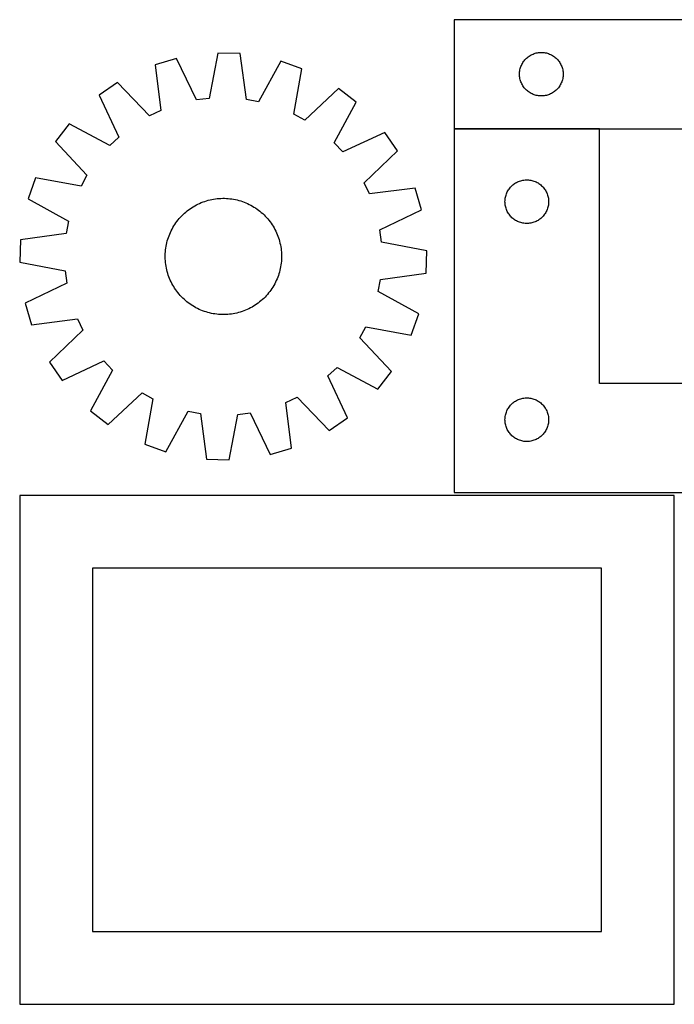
# Model space of a CAD drawing. Header units: millimetres. Extents: x 7 to 1493, y 7 to 2993.
# Tile 2 of 18: x 7 to 457, y 357 to 1034. Entities that reach past the tile are written whole.
import ezdxf

# ---------------------------------------------------------------- set-up
doc = ezdxf.new("R2010")
doc.units = ezdxf.units.MM
doc.layers.add('COMMON', color=5, linetype='CONTINUOUS', true_color=0x0000ff)
doc.layers.add('CUT', color=7, linetype='CONTINUOUS', true_color=0x000000)

msp = doc.modelspace()

# ---------------------------------------------------------------- linework, layer by layer
at = {"layer": 'COMMON'}
msp.add_line((405.296683, 959.143203), (305.296683, 959.143203), dxfattribs=at)
at = {"layer": 'CUT'}
for p, q in [((605.296683, 1034.243203), (305.296683, 1034.243203)), ((305.296683, 1034.243203), (305.296683, 959.243203)), ((142.78296, 1011.299142), (136.78811, 980.105608)), ((158.163289, 1010.879606), (142.78296, 1011.299142)), ((162.448733, 979.405653), (158.163289, 1010.879606)), ((356.923027, 1009.188358), (357.574791, 1009.602923)), ((357.574791, 1009.602923), (358.247032, 1009.983385)), ((358.247032, 1009.983385), (358.937967, 1010.328737)), ((358.937967, 1010.328737), (359.645764, 1010.638063)), ((359.645764, 1010.638063), (360.368547, 1010.910542)), ((360.368547, 1010.910542), (361.104398, 1011.145451)), ((361.104398, 1011.145451), (361.851367, 1011.342169)), ((361.851367, 1011.342169), (362.607471, 1011.500172)), ((362.607471, 1011.500172), (363.370707, 1011.619043)), ((363.370707, 1011.619043), (364.139051, 1011.698466)), ((364.139051, 1011.698466), (364.910464, 1011.73823)), ((364.910464, 1011.73823), (365.682902, 1011.73823)), ((365.682902, 1011.73823), (366.454315, 1011.698466)), ((366.454315, 1011.698466), (367.222658, 1011.619043)), ((367.222658, 1011.619043), (367.985894, 1011.500172)), ((367.985894, 1011.500172), (368.741999, 1011.342169)), ((368.741999, 1011.342169), (369.488967, 1011.145451)), ((369.488967, 1011.145451), (370.224819, 1010.910542)), ((370.224819, 1010.910542), (370.947601, 1010.638063)), ((370.947601, 1010.638063), (371.655399, 1010.328737)), ((371.655399, 1010.328737), (372.346334, 1009.983385)), ((372.346334, 1009.983385), (373.018575, 1009.602923)), ((373.018575, 1009.602923), (373.670339, 1009.188358)), ((114.48422, 1007.604937), (99.727014, 1003.251156)), ((99.727014, 1003.251156), (103.664905, 971.731832)), ((128.285906, 978.995704), (114.48422, 1007.604937)), ((186.218562, 1005.648212), (170.87779, 977.833909)), ((200.716481, 1000.496427), (186.218562, 1005.648212)), ((351.260931, 1002.034484), (351.551929, 1002.750012)), ((351.551929, 1002.750012), (351.879377, 1003.44961)), ((351.879377, 1003.44961), (352.242404, 1004.131424)), ((352.242404, 1004.131424), (352.640049, 1004.793646)), ((352.640049, 1004.793646), (353.071258, 1005.43452)), ((353.071258, 1005.43452), (353.534886, 1006.052345)), ((353.534886, 1006.052345), (354.029704, 1006.645485)), ((354.029704, 1006.645485), (354.5544, 1007.212365)), ((354.5544, 1007.212365), (355.107583, 1007.751484)), ((355.107583, 1007.751484), (355.687785, 1008.26141)), ((355.687785, 1008.26141), (356.293469, 1008.740792)), ((356.293469, 1008.740792), (356.923027, 1009.188358)), ((373.670339, 1009.188358), (374.299897, 1008.740792)), ((374.299897, 1008.740792), (374.90558, 1008.26141)), ((374.90558, 1008.26141), (375.485783, 1007.751484)), ((375.485783, 1007.751484), (376.038966, 1007.212365)), ((376.038966, 1007.212365), (376.563662, 1006.645485)), ((376.563662, 1006.645485), (377.05848, 1006.052345)), ((377.05848, 1006.052345), (377.522108, 1005.43452)), ((377.522108, 1005.43452), (377.953316, 1004.793646)), ((377.953316, 1004.793646), (378.350961, 1004.131424)), ((378.350961, 1004.131424), (378.713989, 1003.44961)), ((378.713989, 1003.44961), (379.041436, 1002.750012)), ((379.041436, 1002.750012), (379.332435, 1002.034484)), ((195.066194, 969.238644), (200.716481, 1000.496427)), ((350.296683, 996.743203), (350.316571, 997.515384)), ((350.316571, 995.971022), (350.296683, 996.743203)), ((350.316571, 997.515384), (350.376185, 998.285518)), ((350.376185, 995.200888), (350.316571, 995.971022)), ((350.376185, 998.285518), (350.475364, 999.051562)), ((350.475364, 999.051562), (350.613848, 999.811484)), ((350.613848, 999.811484), (350.791267, 1000.56327)), ((350.791267, 1000.56327), (351.007152, 1001.304926)), ((351.007152, 1001.304926), (351.260931, 1002.034484)), ((379.332435, 1002.034484), (379.586214, 1001.304926)), ((379.586214, 1001.304926), (379.802099, 1000.56327)), ((379.802099, 1000.56327), (379.979518, 999.811484)), ((379.979518, 999.811484), (380.118001, 999.051562)), ((380.118001, 999.051562), (380.217181, 998.285518)), ((380.217181, 998.285518), (380.276794, 997.515384)), ((380.276794, 995.971022), (380.217181, 995.200888)), ((380.276794, 997.515384), (380.296683, 996.743203)), ((380.296683, 996.743203), (380.276794, 995.971022)), ((73.954885, 990.992967), (61.26534, 982.292048)), ((95.921807, 968.048925), (73.954885, 990.992967)), ((350.475364, 994.434844), (350.376185, 995.200888)), ((350.613848, 993.674922), (350.475364, 994.434844)), ((350.791267, 992.923136), (350.613848, 993.674922)), ((351.007152, 992.181481), (350.791267, 992.923136)), ((351.260931, 991.451922), (351.007152, 992.181481)), ((351.551929, 990.736395), (351.260931, 991.451922)), ((351.879377, 990.036796), (351.551929, 990.736395)), ((352.242404, 989.354982), (351.879377, 990.036796)), ((352.640049, 988.69276), (352.242404, 989.354982)), ((378.350961, 989.354982), (377.953316, 988.69276)), ((378.713989, 990.036796), (378.350961, 989.354982)), ((379.041436, 990.736395), (378.713989, 990.036796)), ((379.332435, 991.451922), (379.041436, 990.736395)), ((379.586214, 992.181481), (379.332435, 991.451922)), ((379.802099, 992.923136), (379.586214, 992.181481)), ((379.979518, 993.674922), (379.802099, 992.923136)), ((380.118001, 994.434844), (379.979518, 993.674922)), ((380.217181, 995.200888), (380.118001, 994.434844)), ((61.26534, 982.292048), (74.750504, 953.532265)), ((225.782042, 986.851519), (202.597008, 965.139104)), ((237.978393, 977.471777), (225.782042, 986.851519)), ((353.071258, 988.051887), (352.640049, 988.69276)), ((353.534886, 987.434061), (353.071258, 988.051887)), ((354.029704, 986.840921), (353.534886, 987.434061)), ((354.5544, 986.274041), (354.029704, 986.840921)), ((355.107583, 985.734923), (354.5544, 986.274041)), ((355.687785, 985.224996), (355.107583, 985.734923)), ((356.293469, 984.745614), (355.687785, 985.224996)), ((356.923027, 984.298048), (356.293469, 984.745614)), ((357.574791, 983.883484), (356.923027, 984.298048)), ((358.247032, 983.503021), (357.574791, 983.883484)), ((358.937967, 983.157669), (358.247032, 983.503021)), ((359.645764, 982.848344), (358.937967, 983.157669)), ((360.368547, 982.575865), (359.645764, 982.848344)), ((361.104398, 982.340955), (360.368547, 982.575865)), ((361.851367, 982.144238), (361.104398, 982.340955)), ((369.488967, 982.340955), (368.741999, 982.144238)), ((370.224819, 982.575865), (369.488967, 982.340955)), ((370.947601, 982.848344), (370.224819, 982.575865)), ((371.655399, 983.157669), (370.947601, 982.848344)), ((372.346334, 983.503021), (371.655399, 983.157669)), ((373.018575, 983.883484), (372.346334, 983.503021)), ((373.670339, 984.298048), (373.018575, 983.883484)), ((374.299897, 984.745614), (373.670339, 984.298048)), ((374.90558, 985.224996), (374.299897, 984.745614)), ((375.485783, 985.734923), (374.90558, 985.224996)), ((376.038966, 986.274041), (375.485783, 985.734923)), ((376.563662, 986.840921), (376.038966, 986.274041)), ((377.05848, 987.434061), (376.563662, 986.840921)), ((377.522108, 988.051887), (377.05848, 987.434061)), ((377.953316, 988.69276), (377.522108, 988.051887)), ((136.78811, 980.105608), (128.285906, 978.995704)), ((170.87779, 977.833909), (162.448733, 979.405653)), ((222.945465, 949.489893), (237.978393, 977.471777)), ((362.607471, 981.986234), (361.851367, 982.144238)), ((363.370707, 981.867363), (362.607471, 981.986234)), ((364.139051, 981.78794), (363.370707, 981.867363)), ((364.910464, 981.748176), (364.139051, 981.78794)), ((365.682902, 981.748176), (364.910464, 981.748176)), ((366.454315, 981.78794), (365.682902, 981.748176)), ((367.222658, 981.867363), (366.454315, 981.78794)), ((367.985894, 981.986234), (367.222658, 981.867363)), ((368.741999, 982.144238), (367.985894, 981.986234)), ((103.664905, 971.731832), (95.921807, 968.048925)), ((202.597008, 965.139104), (195.066194, 969.238644)), ((40.542577, 962.669792), (31.162835, 950.47344)), ((68.524461, 947.636863), (40.542577, 962.669792)), ((257.600649, 956.749014), (228.840866, 943.26385)), ((266.301569, 944.05947), (257.600649, 956.749014)), ((305.296683, 959.243203), (505.296683, 959.243203)), ((405.296683, 959.043201), (305.296683, 959.043201)), ((305.296683, 959.043201), (305.296683, 709.043201)), ((405.296683, 784.043201), (405.296683, 959.043201)), ((31.162835, 950.47344), (52.87525, 927.288406)), ((74.750504, 953.532265), (68.524461, 947.636863)), ((228.840866, 943.26385), (222.945465, 949.489893)), ((243.357527, 922.092547), (266.301569, 944.05947)), ((17.517928, 925.40788), (12.366143, 910.909961)), ((48.775711, 919.757593), (17.517928, 925.40788)), ((52.87525, 927.288406), (48.775711, 919.757593)), ((247.040434, 914.349449), (243.357527, 922.092547)), ((346.293469, 921.04079), (346.923027, 921.488356)), ((346.923027, 921.488356), (347.574791, 921.902921)), ((347.574791, 921.902921), (348.247032, 922.283383)), ((348.247032, 922.283383), (348.937967, 922.628735)), ((348.937967, 922.628735), (349.645764, 922.938061)), ((349.645764, 922.938061), (350.368547, 923.21054)), ((350.368547, 923.21054), (351.104398, 923.445449)), ((351.104398, 923.445449), (351.851367, 923.642167)), ((351.851367, 923.642167), (352.607471, 923.80017)), ((352.607471, 923.80017), (353.370707, 923.919041)), ((353.370707, 923.919041), (354.139051, 923.998464)), ((354.139051, 923.998464), (354.910464, 924.038228)), ((354.910464, 924.038228), (355.682902, 924.038228)), ((355.682902, 924.038228), (356.454315, 923.998464)), ((356.454315, 923.998464), (357.222658, 923.919041)), ((357.222658, 923.919041), (357.985894, 923.80017)), ((357.985894, 923.80017), (358.741999, 923.642167)), ((358.741999, 923.642167), (359.488967, 923.445449)), ((359.488967, 923.445449), (360.224819, 923.21054)), ((360.224819, 923.21054), (360.947601, 922.938061)), ((360.947601, 922.938061), (361.655399, 922.628735)), ((361.655399, 922.628735), (362.346334, 922.283383)), ((362.346334, 922.283383), (363.018575, 921.902921)), ((363.018575, 921.902921), (363.670339, 921.488356)), ((363.670339, 921.488356), (364.299897, 921.04079)), ((278.559757, 918.287341), (247.040434, 914.349449)), ((282.913539, 903.530134), (278.559757, 918.287341)), ((341.260931, 914.334482), (341.551929, 915.05001)), ((341.551929, 915.05001), (341.879377, 915.749608)), ((341.879377, 915.749608), (342.242404, 916.431422)), ((342.242404, 916.431422), (342.640049, 917.093644)), ((342.640049, 917.093644), (343.071258, 917.734518)), ((343.071258, 917.734518), (343.534886, 918.352343)), ((343.534886, 918.352343), (344.029704, 918.945483)), ((344.029704, 918.945483), (344.5544, 919.512363)), ((344.5544, 919.512363), (345.107583, 920.051482)), ((345.107583, 920.051482), (345.687785, 920.561408)), ((345.687785, 920.561408), (346.293469, 921.04079)), ((364.299897, 921.04079), (364.90558, 920.561408)), ((364.90558, 920.561408), (365.485783, 920.051482)), ((365.485783, 920.051482), (366.038966, 919.512363)), ((366.038966, 919.512363), (366.563662, 918.945483)), ((366.563662, 918.945483), (367.05848, 918.352343)), ((367.05848, 918.352343), (367.522108, 917.734518)), ((367.522108, 917.734518), (367.953316, 917.093644)), ((367.953316, 917.093644), (368.350961, 916.431422)), ((368.350961, 916.431422), (368.713989, 915.749608)), ((368.713989, 915.749608), (369.041436, 915.05001)), ((369.041436, 915.05001), (369.332435, 914.334482)), ((12.366143, 910.909961), (40.180446, 895.569188)), ((129.197252, 907.338996), (130.336221, 907.869804)), ((130.336221, 907.869804), (131.491301, 908.364574)), ((131.491301, 908.364574), (132.661352, 908.822817)), ((132.661352, 908.822817), (133.845219, 909.244083)), ((133.845219, 909.244083), (135.041735, 909.627954)), ((135.041735, 909.627954), (136.249718, 909.974053)), ((136.249718, 909.974053), (137.467976, 910.282037)), ((137.467976, 910.282037), (138.695307, 910.551603)), ((138.695307, 910.551603), (139.930499, 910.782484)), ((139.930499, 910.782484), (141.172334, 910.974453)), ((141.172334, 910.974453), (142.419587, 911.12732)), ((142.419587, 911.12732), (143.671025, 911.240935)), ((143.671025, 911.240935), (144.925415, 911.315185)), ((144.925415, 911.315185), (146.181518, 911.349997)), ((146.181518, 911.349997), (147.438095, 911.345337)), ((147.438095, 911.345337), (148.693905, 911.301209)), ((148.693905, 911.301209), (149.94771, 911.217657)), ((149.94771, 911.217657), (151.198271, 911.094763)), ((151.198271, 911.094763), (152.444355, 910.932648)), ((152.444355, 910.932648), (153.684733, 910.731473)), ((153.684733, 910.731473), (154.918179, 910.491437)), ((154.918179, 910.491437), (156.143476, 910.212775)), ((156.143476, 910.212775), (157.359416, 909.895763)), ((157.359416, 909.895763), (158.564799, 909.540714)), ((158.564799, 909.540714), (159.758434, 909.147979)), ((159.758434, 909.147979), (160.939145, 908.717944)), ((160.939145, 908.717944), (162.105765, 908.251034)), ((162.105765, 908.251034), (163.257143, 907.74771)), ((163.257143, 907.74771), (164.392143, 907.208469)), ((340.296683, 909.043201), (340.316571, 909.815382)), ((340.316571, 908.27102), (340.296683, 909.043201)), ((340.316571, 909.815382), (340.376185, 910.585516)), ((340.376185, 907.500886), (340.316571, 908.27102)), ((340.376185, 910.585516), (340.475364, 911.35156)), ((340.475364, 911.35156), (340.613848, 912.111482)), ((340.613848, 912.111482), (340.791267, 912.863268)), ((340.791267, 912.863268), (341.007152, 913.604924)), ((341.007152, 913.604924), (341.260931, 914.334482)), ((369.332435, 914.334482), (369.586214, 913.604924)), ((369.586214, 913.604924), (369.802099, 912.863268)), ((369.802099, 912.863268), (369.979518, 912.111482)), ((369.979518, 912.111482), (370.118001, 911.35156)), ((370.118001, 911.35156), (370.217181, 910.585516)), ((370.217181, 910.585516), (370.276794, 909.815382)), ((370.276794, 908.27102), (370.217181, 907.500886)), ((370.276794, 909.815382), (370.296683, 909.043201)), ((370.296683, 909.043201), (370.276794, 908.27102)), ((118.931689, 900.180967), (119.850884, 901.037756)), ((119.850884, 901.037756), (120.796538, 901.86525)), ((120.796538, 901.86525), (121.767718, 902.662631)), ((121.767718, 902.662631), (122.763465, 903.429113)), ((122.763465, 903.429113), (123.782796, 904.16394)), ((123.782796, 904.16394), (124.824706, 904.866387)), ((124.824706, 904.866387), (125.888166, 905.53576)), ((125.888166, 905.53576), (126.972126, 906.171398)), ((126.972126, 906.171398), (128.075518, 906.772675)), ((128.075518, 906.772675), (129.197252, 907.338996)), ((164.392143, 907.208469), (165.509646, 906.633843)), ((165.509646, 906.633843), (166.608547, 906.024398)), ((166.608547, 906.024398), (167.687763, 905.380738)), ((167.687763, 905.380738), (168.746229, 904.703495)), ((168.746229, 904.703495), (169.7829, 903.99334)), ((169.7829, 903.99334), (170.796752, 903.250972)), ((170.796752, 903.250972), (171.786787, 902.477125)), ((171.786787, 902.477125), (172.752025, 901.672562)), ((172.752025, 901.672562), (173.691515, 900.838078)), ((254.304306, 889.728449), (282.913539, 903.530134)), ((340.475364, 906.734842), (340.376185, 907.500886)), ((340.613848, 905.97492), (340.475364, 906.734842)), ((340.791267, 905.223134), (340.613848, 905.97492)), ((341.007152, 904.481479), (340.791267, 905.223134)), ((341.260931, 903.75192), (341.007152, 904.481479)), ((341.551929, 903.036393), (341.260931, 903.75192)), ((341.879377, 902.336794), (341.551929, 903.036393)), ((342.242404, 901.65498), (341.879377, 902.336794)), ((342.640049, 900.992758), (342.242404, 901.65498)), ((343.071258, 900.351885), (342.640049, 900.992758)), ((367.953316, 900.992758), (367.522108, 900.351885)), ((368.350961, 901.65498), (367.953316, 900.992758)), ((368.713989, 902.336794), (368.350961, 901.65498)), ((369.041436, 903.036393), (368.713989, 902.336794)), ((369.332435, 903.75192), (369.041436, 903.036393)), ((369.586214, 904.481479), (369.332435, 903.75192)), ((369.802099, 905.223134), (369.586214, 904.481479)), ((369.979518, 905.97492), (369.802099, 905.223134)), ((370.118001, 906.734842), (369.979518, 905.97492)), ((370.217181, 907.500886), (370.118001, 906.734842)), ((40.180446, 895.569188), (38.608701, 887.140132)), ((113.310859, 893.437628), (114.021015, 894.474298)), ((114.021015, 894.474298), (114.763382, 895.488151)), ((114.763382, 895.488151), (115.537229, 896.478185)), ((115.537229, 896.478185), (116.341792, 897.443424)), ((116.341792, 897.443424), (117.176277, 898.382914)), ((117.176277, 898.382914), (118.03986, 899.295729)), ((118.03986, 899.295729), (118.931689, 900.180967)), ((173.691515, 900.838078), (174.60433, 899.974494)), ((174.60433, 899.974494), (175.489569, 899.082665)), ((175.489569, 899.082665), (176.346358, 898.16347)), ((176.346358, 898.16347), (177.173851, 897.217816)), ((177.173851, 897.217816), (177.971232, 896.246636)), ((177.971232, 896.246636), (178.737715, 895.25089)), ((178.737715, 895.25089), (179.472542, 894.231558)), ((179.472542, 894.231558), (180.174988, 893.189649)), ((343.534886, 899.734059), (343.071258, 900.351885)), ((344.029704, 899.140919), (343.534886, 899.734059)), ((344.5544, 898.574039), (344.029704, 899.140919)), ((345.107583, 898.034921), (344.5544, 898.574039)), ((345.687785, 897.524994), (345.107583, 898.034921)), ((346.293469, 897.045612), (345.687785, 897.524994)), ((346.923027, 896.598046), (346.293469, 897.045612)), ((347.574791, 896.183482), (346.923027, 896.598046)), ((348.247032, 895.803019), (347.574791, 896.183482)), ((348.937967, 895.457667), (348.247032, 895.803019)), ((349.645764, 895.148342), (348.937967, 895.457667)), ((350.368547, 894.875863), (349.645764, 895.148342)), ((351.104398, 894.640953), (350.368547, 894.875863)), ((351.851367, 894.444236), (351.104398, 894.640953)), ((352.607471, 894.286232), (351.851367, 894.444236)), ((353.370707, 894.167361), (352.607471, 894.286232)), ((354.139051, 894.087938), (353.370707, 894.167361)), ((357.222658, 894.167361), (356.454315, 894.087938)), ((357.985894, 894.286232), (357.222658, 894.167361)), ((358.741999, 894.444236), (357.985894, 894.286232)), ((359.488967, 894.640953), (358.741999, 894.444236)), ((360.224819, 894.875863), (359.488967, 894.640953)), ((360.947601, 895.148342), (360.224819, 894.875863)), ((361.655399, 895.457667), (360.947601, 895.148342)), ((362.346334, 895.803019), (361.655399, 895.457667)), ((363.018575, 896.183482), (362.346334, 895.803019)), ((363.670339, 896.598046), (363.018575, 896.183482)), ((364.299897, 897.045612), (363.670339, 896.598046)), ((364.90558, 897.524994), (364.299897, 897.045612)), ((365.485783, 898.034921), (364.90558, 897.524994)), ((366.038966, 898.574039), (365.485783, 898.034921)), ((366.563662, 899.140919), (366.038966, 898.574039)), ((367.05848, 899.734059), (366.563662, 899.140919)), ((367.522108, 900.351885), (367.05848, 899.734059)), ((109.763321, 886.797163), (110.266644, 887.948542)), ((110.266644, 887.948542), (110.805886, 889.083542)), ((110.805886, 889.083542), (111.380512, 890.201044)), ((111.380512, 890.201044), (111.989956, 891.299946)), ((111.989956, 891.299946), (112.633617, 892.379162)), ((112.633617, 892.379162), (113.310859, 893.437628)), ((180.174988, 893.189649), (180.844361, 892.126189)), ((180.844361, 892.126189), (181.479999, 891.042228)), ((181.479999, 891.042228), (182.081276, 889.938837)), ((182.081276, 889.938837), (182.647597, 888.817103)), ((182.647597, 888.817103), (183.178405, 887.678134)), ((183.178405, 887.678134), (183.673175, 886.523054)), ((255.414209, 881.226244), (254.304306, 889.728449)), ((354.910464, 894.048174), (354.139051, 894.087938)), ((355.682902, 894.048174), (354.910464, 894.048174)), ((356.454315, 894.087938), (355.682902, 894.048174)), ((7.134748, 882.854688), (6.715213, 867.474359)), ((38.608701, 887.140132), (7.134748, 882.854688)), ((107.522918, 879.609577), (107.801579, 880.834875)), ((107.801579, 880.834875), (108.118591, 882.050815)), ((108.118591, 882.050815), (108.47364, 883.256198)), ((108.47364, 883.256198), (108.866376, 884.449833)), ((108.866376, 884.449833), (109.296411, 885.630543)), ((109.296411, 885.630543), (109.763321, 886.797163)), ((183.673175, 886.523054), (184.131419, 885.353003)), ((184.131419, 885.353003), (184.552684, 884.169135)), ((184.552684, 884.169135), (184.936556, 882.97262)), ((184.936556, 882.97262), (185.282654, 881.764637)), ((185.282654, 881.764637), (185.590638, 880.546379)), ((286.607743, 875.231395), (255.414209, 881.226244)), ((106.713146, 873.385304), (106.796698, 874.639108)), ((106.796698, 874.639108), (106.919592, 875.88967)), ((106.919592, 875.88967), (107.081706, 877.135754)), ((107.081706, 877.135754), (107.282881, 878.376131)), ((107.282881, 878.376131), (107.522918, 879.609577)), ((185.590638, 880.546379), (185.860204, 879.319048)), ((185.860204, 879.319048), (186.091085, 878.083855)), ((186.091085, 878.083855), (186.283054, 876.84202)), ((186.283054, 876.84202), (186.435921, 875.594768)), ((186.435921, 875.594768), (186.549536, 874.343329)), ((186.549536, 874.343329), (186.623786, 873.088939)), ((286.188208, 859.851065), (286.607743, 875.231395)), ((6.715213, 867.474359), (37.908746, 861.479509)), ((106.664358, 870.872917), (106.669018, 872.129494)), ((106.69917, 869.616814), (106.664358, 870.872917)), ((106.669018, 872.129494), (106.713146, 873.385304)), ((106.77342, 868.362424), (106.69917, 869.616814)), ((106.887034, 867.110985), (106.77342, 868.362424)), ((107.039902, 865.863733), (106.887034, 867.110985)), ((186.526258, 868.066645), (186.403364, 866.816083)), ((186.60981, 869.320449), (186.526258, 868.066645)), ((186.653938, 870.57626), (186.60981, 869.320449)), ((186.623786, 873.088939), (186.658598, 871.832836)), ((186.658598, 871.832836), (186.653938, 870.57626)), ((37.908746, 861.479509), (39.01865, 852.977305)), ((107.231871, 864.621898), (107.039902, 865.863733)), ((107.462752, 863.386705), (107.231871, 864.621898)), ((107.732318, 862.159374), (107.462752, 863.386705)), ((108.040302, 860.941116), (107.732318, 862.159374)), ((108.3864, 859.733133), (108.040302, 860.941116)), ((185.204365, 860.654938), (184.849316, 859.449556)), ((185.521376, 861.870878), (185.204365, 860.654938)), ((185.800038, 863.096176), (185.521376, 861.870878)), ((186.040075, 864.329622), (185.800038, 863.096176)), ((186.24125, 865.569999), (186.040075, 864.329622)), ((186.403364, 866.816083), (186.24125, 865.569999)), ((108.770272, 858.536618), (108.3864, 859.733133)), ((109.191537, 857.35275), (108.770272, 858.536618)), ((109.649781, 856.182699), (109.191537, 857.35275)), ((110.144551, 855.027619), (109.649781, 856.182699)), ((110.675358, 853.88865), (110.144551, 855.027619)), ((111.24168, 852.766917), (110.675358, 853.88865)), ((182.51707, 853.622211), (181.942444, 852.504709)), ((183.056311, 854.757212), (182.51707, 853.622211)), ((183.559635, 855.90859), (183.056311, 854.757212)), ((184.026545, 857.07521), (183.559635, 855.90859)), ((184.45658, 858.25592), (184.026545, 857.07521)), ((184.849316, 859.449556), (184.45658, 858.25592)), ((253.14251, 847.136565), (254.714255, 855.565621)), ((254.714255, 855.565621), (286.188208, 859.851065)), ((39.01865, 852.977305), (10.409417, 839.175619)), ((111.842956, 851.663525), (111.24168, 852.766917)), ((112.478595, 850.579564), (111.842956, 851.663525)), ((113.147967, 849.516104), (112.478595, 850.579564)), ((113.850414, 848.474195), (113.147967, 849.516104)), ((114.585241, 847.454863), (113.850414, 848.474195)), ((115.351723, 846.459117), (114.585241, 847.454863)), ((178.559574, 847.217602), (177.785727, 846.227568)), ((179.301941, 848.231455), (178.559574, 847.217602)), ((180.012097, 849.268125), (179.301941, 848.231455)), ((180.689339, 850.326591), (180.012097, 849.268125)), ((181.333, 851.405807), (180.689339, 850.326591)), ((181.942444, 852.504709), (181.333, 851.405807)), ((280.956813, 831.795792), (253.14251, 847.136565)), ((116.149105, 845.487937), (115.351723, 846.459117)), ((116.976598, 844.542283), (116.149105, 845.487937)), ((117.833387, 843.623088), (116.976598, 844.542283)), ((118.718626, 842.731259), (117.833387, 843.623088)), ((119.63144, 841.867676), (118.718626, 842.731259)), ((120.570931, 841.033191), (119.63144, 841.867676)), ((121.536169, 840.228628), (120.570931, 841.033191)), ((122.526203, 839.454781), (121.536169, 840.228628)), ((171.555238, 840.043122), (170.559491, 839.27664)), ((172.526417, 840.840504), (171.555238, 840.043122)), ((173.472071, 841.667997), (172.526417, 840.840504)), ((174.391266, 842.524786), (173.472071, 841.667997)), ((175.283096, 843.410024), (174.391266, 842.524786)), ((176.146679, 844.322839), (175.283096, 843.410024)), ((176.981164, 845.262329), (176.146679, 844.322839)), ((177.785727, 846.227568), (176.981164, 845.262329)), ((10.409417, 839.175619), (14.763199, 824.418413)), ((123.540056, 838.712413), (122.526203, 839.454781)), ((124.576727, 838.002258), (123.540056, 838.712413)), ((125.635192, 837.325016), (124.576727, 838.002258)), ((126.714409, 836.681355), (125.635192, 837.325016)), ((127.81331, 836.07191), (126.714409, 836.681355)), ((128.930812, 835.497284), (127.81331, 836.07191)), ((130.065813, 834.958043), (128.930812, 835.497284)), ((131.217191, 834.454719), (130.065813, 834.958043)), ((132.383811, 833.98781), (131.217191, 834.454719)), ((133.564521, 833.557775), (132.383811, 833.98781)), ((134.758157, 833.165039), (133.564521, 833.557775)), ((159.477737, 833.46167), (158.281221, 833.077799)), ((160.661604, 833.882936), (159.477737, 833.46167)), ((161.831655, 834.34118), (160.661604, 833.882936)), ((162.986735, 834.835949), (161.831655, 834.34118)), ((164.125704, 835.366757), (162.986735, 834.835949)), ((165.247438, 835.933079), (164.125704, 835.366757)), ((166.35083, 836.534355), (165.247438, 835.933079)), ((167.43479, 837.169994), (166.35083, 836.534355)), ((168.49825, 837.839366), (167.43479, 837.169994)), ((169.54016, 838.541813), (168.49825, 837.839366)), ((170.559491, 839.27664), (169.54016, 838.541813)), ((14.763199, 824.418413), (46.282522, 828.356304)), ((46.282522, 828.356304), (49.965429, 820.613206)), ((135.963539, 832.80999), (134.758157, 833.165039)), ((137.179479, 832.492978), (135.963539, 832.80999)), ((138.404777, 832.214316), (137.179479, 832.492978)), ((139.638223, 831.97428), (138.404777, 832.214316)), ((140.8786, 831.773105), (139.638223, 831.97428)), ((142.124685, 831.610991), (140.8786, 831.773105)), ((143.375246, 831.488097), (142.124685, 831.610991)), ((144.629051, 831.404544), (143.375246, 831.488097)), ((145.884861, 831.360416), (144.629051, 831.404544)), ((147.141438, 831.355756), (145.884861, 831.360416)), ((148.397541, 831.390568), (147.141438, 831.355756)), ((149.651931, 831.464818), (148.397541, 831.390568)), ((150.903369, 831.578433), (149.651931, 831.464818)), ((152.150621, 831.7313), (150.903369, 831.578433)), ((153.392457, 831.923269), (152.150621, 831.7313)), ((154.627649, 832.154151), (153.392457, 831.923269)), ((155.85498, 832.423716), (154.627649, 832.154151)), ((157.073238, 832.7317), (155.85498, 832.423716)), ((158.281221, 833.077799), (157.073238, 832.7317)), ((275.805028, 817.297873), (280.956813, 831.795792)), ((49.965429, 820.613206), (27.021387, 798.646283)), ((240.447706, 815.417347), (244.547245, 822.94816)), ((244.547245, 822.94816), (275.805028, 817.297873)), ((262.16012, 792.232313), (240.447706, 815.417347)), ((35.722307, 785.956739), (64.48209, 799.441903)), ((64.48209, 799.441903), (70.377491, 793.21586)), ((27.021387, 798.646283), (35.722307, 785.956739)), ((70.377491, 793.21586), (55.344563, 765.233976)), ((218.572452, 789.173488), (224.798495, 795.06889)), ((224.798495, 795.06889), (252.780378, 780.035962)), ((232.057616, 760.413706), (218.572452, 789.173488)), ((252.780378, 780.035962), (262.16012, 792.232313)), ((605.296683, 784.043201), (405.296683, 784.043201)), ((67.540914, 755.854234), (90.725948, 777.566649)), ((90.725948, 777.566649), (98.256761, 773.467109)), ((98.256761, 773.467109), (92.606474, 742.209326)), ((189.65805, 770.973921), (197.401149, 774.656828)), ((197.401149, 774.656828), (219.368071, 751.712786)), ((347.574791, 771.902921), (348.247032, 772.283383)), ((348.247032, 772.283383), (348.937967, 772.628735)), ((348.937967, 772.628735), (349.645764, 772.938061)), ((349.645764, 772.938061), (350.368547, 773.21054)), ((350.368547, 773.21054), (351.104398, 773.445449)), ((351.104398, 773.445449), (351.851367, 773.642167)), ((351.851367, 773.642167), (352.607471, 773.80017)), ((352.607471, 773.80017), (353.370707, 773.919041)), ((353.370707, 773.919041), (354.139051, 773.998464)), ((354.139051, 773.998464), (354.910464, 774.038228)), ((354.910464, 774.038228), (355.682902, 774.038228)), ((355.682902, 774.038228), (356.454315, 773.998464)), ((356.454315, 773.998464), (357.222658, 773.919041)), ((357.222658, 773.919041), (357.985894, 773.80017)), ((357.985894, 773.80017), (358.741999, 773.642167)), ((358.741999, 773.642167), (359.488967, 773.445449)), ((359.488967, 773.445449), (360.224819, 773.21054)), ((360.224819, 773.21054), (360.947601, 772.938061)), ((360.947601, 772.938061), (361.655399, 772.628735)), ((361.655399, 772.628735), (362.346334, 772.283383)), ((362.346334, 772.283383), (363.018575, 771.902921)), ((193.595942, 739.454597), (189.65805, 770.973921)), ((341.551929, 765.05001), (341.879377, 765.749608)), ((341.879377, 765.749608), (342.242404, 766.431422)), ((342.242404, 766.431422), (342.640049, 767.093644)), ((342.640049, 767.093644), (343.071258, 767.734518)), ((343.071258, 767.734518), (343.534886, 768.352343)), ((343.534886, 768.352343), (344.029704, 768.945483)), ((344.029704, 768.945483), (344.5544, 769.512363)), ((344.5544, 769.512363), (345.107583, 770.051482)), ((345.107583, 770.051482), (345.687785, 770.561408)), ((345.687785, 770.561408), (346.293469, 771.04079)), ((346.293469, 771.04079), (346.923027, 771.488356)), ((346.923027, 771.488356), (347.574791, 771.902921)), ((363.018575, 771.902921), (363.670339, 771.488356)), ((363.670339, 771.488356), (364.299897, 771.04079)), ((364.299897, 771.04079), (364.90558, 770.561408)), ((364.90558, 770.561408), (365.485783, 770.051482)), ((365.485783, 770.051482), (366.038966, 769.512363)), ((366.038966, 769.512363), (366.563662, 768.945483)), ((366.563662, 768.945483), (367.05848, 768.352343)), ((367.05848, 768.352343), (367.522108, 767.734518)), ((367.522108, 767.734518), (367.953316, 767.093644)), ((367.953316, 767.093644), (368.350961, 766.431422)), ((368.350961, 766.431422), (368.713989, 765.749608)), ((368.713989, 765.749608), (369.041436, 765.05001)), ((55.344563, 765.233976), (67.540914, 755.854234)), ((107.104393, 737.057541), (122.445166, 764.871844)), ((122.445166, 764.871844), (130.874222, 763.3001)), ((130.874222, 763.3001), (135.159666, 731.826147)), ((150.539996, 731.406612), (156.534845, 762.600145)), ((156.534845, 762.600145), (165.03705, 763.710049)), ((165.03705, 763.710049), (178.838736, 735.100816)), ((219.368071, 751.712786), (232.057616, 760.413706)), ((340.296683, 759.043201), (340.316571, 759.815382)), ((340.316571, 758.27102), (340.296683, 759.043201)), ((340.316571, 759.815382), (340.376185, 760.585516)), ((340.376185, 760.585516), (340.475364, 761.35156)), ((340.475364, 761.35156), (340.613848, 762.111482)), ((340.613848, 762.111482), (340.791267, 762.863268)), ((340.791267, 762.863268), (341.007152, 763.604924)), ((341.007152, 763.604924), (341.260931, 764.334482)), ((341.260931, 764.334482), (341.551929, 765.05001)), ((369.041436, 765.05001), (369.332435, 764.334482)), ((369.332435, 764.334482), (369.586214, 763.604924)), ((369.586214, 763.604924), (369.802099, 762.863268)), ((369.802099, 762.863268), (369.979518, 762.111482)), ((369.979518, 762.111482), (370.118001, 761.35156)), ((370.118001, 761.35156), (370.217181, 760.585516)), ((370.217181, 760.585516), (370.276794, 759.815382)), ((370.276794, 759.815382), (370.296683, 759.043201)), ((370.296683, 759.043201), (370.276794, 758.27102)), ((340.376185, 757.500886), (340.316571, 758.27102)), ((340.475364, 756.734842), (340.376185, 757.500886)), ((340.613848, 755.97492), (340.475364, 756.734842)), ((340.791267, 755.223134), (340.613848, 755.97492)), ((341.007152, 754.481479), (340.791267, 755.223134)), ((341.260931, 753.75192), (341.007152, 754.481479)), ((341.551929, 753.036393), (341.260931, 753.75192)), ((341.879377, 752.336794), (341.551929, 753.036393)), ((342.242404, 751.65498), (341.879377, 752.336794)), ((368.713989, 752.336794), (368.350961, 751.65498)), ((369.041436, 753.036393), (368.713989, 752.336794)), ((369.332435, 753.75192), (369.041436, 753.036393)), ((369.586214, 754.481479), (369.332435, 753.75192)), ((369.802099, 755.223134), (369.586214, 754.481479)), ((369.979518, 755.97492), (369.802099, 755.223134)), ((370.118001, 756.734842), (369.979518, 755.97492)), ((370.217181, 757.500886), (370.118001, 756.734842)), ((370.276794, 758.27102), (370.217181, 757.500886)), ((342.640049, 750.992758), (342.242404, 751.65498)), ((343.071258, 750.351885), (342.640049, 750.992758)), ((343.534886, 749.734059), (343.071258, 750.351885)), ((344.029704, 749.140919), (343.534886, 749.734059)), ((344.5544, 748.574039), (344.029704, 749.140919)), ((345.107583, 748.034921), (344.5544, 748.574039)), ((345.687785, 747.524994), (345.107583, 748.034921)), ((346.293469, 747.045612), (345.687785, 747.524994)), ((346.923027, 746.598046), (346.293469, 747.045612)), ((347.574791, 746.183482), (346.923027, 746.598046)), ((348.247032, 745.803019), (347.574791, 746.183482)), ((348.937967, 745.457667), (348.247032, 745.803019)), ((349.645764, 745.148342), (348.937967, 745.457667)), ((350.368547, 744.875863), (349.645764, 745.148342)), ((360.947601, 745.148342), (360.224819, 744.875863)), ((361.655399, 745.457667), (360.947601, 745.148342)), ((362.346334, 745.803019), (361.655399, 745.457667)), ((363.018575, 746.183482), (362.346334, 745.803019)), ((363.670339, 746.598046), (363.018575, 746.183482)), ((364.299897, 747.045612), (363.670339, 746.598046)), ((364.90558, 747.524994), (364.299897, 747.045612)), ((365.485783, 748.034921), (364.90558, 747.524994)), ((366.038966, 748.574039), (365.485783, 748.034921)), ((366.563662, 749.140919), (366.038966, 748.574039)), ((367.05848, 749.734059), (366.563662, 749.140919)), ((367.522108, 750.351885), (367.05848, 749.734059)), ((367.953316, 750.992758), (367.522108, 750.351885)), ((368.350961, 751.65498), (367.953316, 750.992758)), ((92.606474, 742.209326), (107.104393, 737.057541)), ((178.838736, 735.100816), (193.595942, 739.454597)), ((351.104398, 744.640953), (350.368547, 744.875863)), ((351.851367, 744.444236), (351.104398, 744.640953)), ((352.607471, 744.286232), (351.851367, 744.444236)), ((353.370707, 744.167361), (352.607471, 744.286232)), ((354.139051, 744.087938), (353.370707, 744.167361)), ((354.910464, 744.048174), (354.139051, 744.087938)), ((355.682902, 744.048174), (354.910464, 744.048174)), ((356.454315, 744.087938), (355.682902, 744.048174)), ((357.222658, 744.167361), (356.454315, 744.087938)), ((357.985894, 744.286232), (357.222658, 744.167361)), ((358.741999, 744.444236), (357.985894, 744.286232)), ((359.488967, 744.640953), (358.741999, 744.444236)), ((360.224819, 744.875863), (359.488967, 744.640953)), ((135.159666, 731.826147), (150.539996, 731.406612)), ((456.600174, 706.860946), (6.600174, 706.860946)), ((6.600174, 706.860946), (6.600174, 356.860946)), ((305.296683, 709.043201), (605.296683, 709.043201)), ((456.600174, 356.860946), (456.600174, 706.860946)), ((406.600174, 656.860946), (56.600174, 656.860946)), ((56.600174, 656.860946), (56.600174, 406.860946)), ((406.600174, 406.860946), (406.600174, 656.860946)), ((56.600174, 406.860946), (406.600174, 406.860946)), ((6.600174, 356.860946), (456.600174, 356.860946))]:
    msp.add_line(p, q, dxfattribs=at)

doc.saveas('drawing.dxf')
